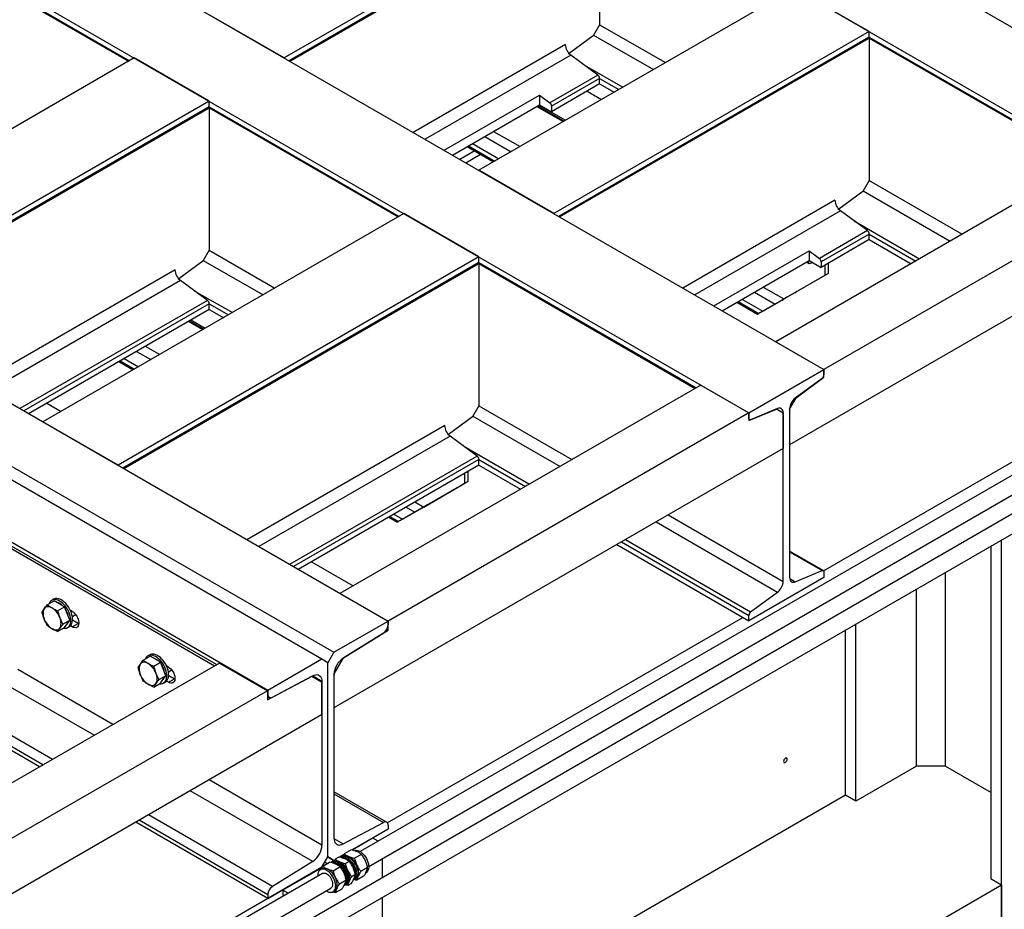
# Model space of a CAD drawing. Header units: millimetres. Extents: x 0 to 25230, y 0 to 17820.
# Tile 225 of 244: x 20501 to 21660, y 10477 to 11524. Entities that reach past the tile are written whole.
import ezdxf

# ---------------------------------------------------------------- set-up
doc = ezdxf.new("R2010")
doc.units = ezdxf.units.MM
doc.linetypes.add('SLD-Sólida', pattern=[0])
doc.layers.add('REFERÊNCIAS', color=9, linetype='SLD-Sólida')

msp = doc.modelspace()

# ---------------------------------------------------------------- linework, layer by layer
at = {"color": 7, "linetype": 'SLD-Sólida', "lineweight": 25, "ltscale": 30}
for p, q in [((21679.2, 10993.3), (20901.7, 10544.5)), ((21718.8, 10970.5), (20680.7, 10371.2)), ((20911.7, 10527.1), (21689.2, 10976)), ((20690.7, 10353.9), (21728.8, 10953.1)), ((20881.8, 10538.8), (20881.2, 10538.4)), ((20890.9, 10546.5), (20882.9, 10541.9)), ((20903, 10541.2), (20895, 10536.6)), ((20857.6, 10527.3), (20865.6, 10531.9)), ((20871, 10532.5), (20870.2, 10532.1)), ((20876.4, 10538.1), (20872.1, 10535.6)), ((20876.8, 10529.6), (20876.2, 10529.9)), ((20881.6, 10537.8), (20880.7, 10537.3)), ((20888.5, 10532.9), (20884.2, 10530.4)), ((20857.2, 10518.8), (19623.7, 9806.7)), ((20856.5, 10524.2), (20854.7, 10523.1)), ((20869.7, 10522), (20877.7, 10526.6)), ((20895.9, 10517.3), (20891.6, 10514.8)), ((20896, 10520), (20896, 10519.2)), ((20910.4, 10525.7), (20902.4, 10521.1)), ((20908, 10519.3), (20908.6, 10519.6)), ((20877.1, 10506.5), (20885.1, 10511.1)), ((20885.2, 10506.1), (20886, 10506.6)), ((20886.3, 10512.4), (20886.3, 10513)), ((20891.2, 10507), (20886.9, 10504.6)), ((20894.9, 10512.5), (20895.8, 10513.1)), ((20896.2, 10512.4), (20896.8, 10512.8)), ((20905.7, 10515.4), (20897.7, 10510.8)), ((19643.5, 9795.1), (20867.2, 10501.5)), ((20869.7, 10497.1), (20871.5, 10498.2)), ((20872.4, 10496.2), (20880.4, 10500.8))]:
    msp.add_line(p, q, dxfattribs=at)
at = {"color": 7, "linetype": 'SLD-Sólida', "lineweight": 25, "ltscale": 30, "flags": 128}
for points in [[(20879.9, 10537.4), (20880.7, 10538.1), (20881.9, 10538.7), (20883.2, 10539.1), (20884.6, 10539.1), (20886.2, 10538.8), (20887.8, 10538.2), (20889.4, 10537.2), (20891, 10536), (20892.6, 10534.6), (20894, 10532.9), (20895.4, 10531.1), (20896.5, 10529.1), (20897.5, 10527.1), (20898.3, 10525), (20898.9, 10522.9), (20899.2, 10520.9)], [(20894.1, 10545.8), (20894.2, 10545.9), (20895.6, 10546.2), (20897, 10546.2), (20898.6, 10545.9), (20900.2, 10545.3), (20901.8, 10544.4), (20903.4, 10543.2), (20904.9, 10541.7), (20906.4, 10540.1), (20907.7, 10538.2), (20908.9, 10536.3), (20909.9, 10534.2), (20910.7, 10532.1), (20911.3, 10530), (20911.6, 10528)], [(20888.3, 10514.5), (20887.9, 10516.6), (20887.4, 10518.7), (20886.6, 10520.7), (20885.6, 10522.8), (20884.4, 10524.8), (20883.1, 10526.6), (20881.6, 10528.3), (20880.1, 10529.7), (20878.4, 10530.9), (20876.8, 10531.8), (20875.2, 10532.4), (20873.7, 10532.8), (20872.2, 10532.7), (20870.9, 10532.4), (20869.7, 10531.8), (20869, 10531.1)], [(20884.1, 10506.3), (20884.2, 10506.5), (20885.1, 10507.5), (20885.7, 10508.8), (20886.2, 10510.3), (20886.3, 10512), (20886.3, 10513.9), (20886, 10515.9), (20885.4, 10517.9), (20884.6, 10520), (20883.6, 10522), (20882.4, 10523.9), (20881.1, 10525.6), (20879.7, 10527.2), (20878.1, 10528.6), (20876.6, 10529.7), (20875, 10530.5), (20873.4, 10531.1), (20872, 10531.3), (20870.6, 10531.2), (20869.8, 10531)], [(20885.2, 10511.2), (20885.1, 10511.7), (20884.9, 10513.7), (20884.5, 10515.8), (20883.8, 10517.9), (20882.9, 10519.9), (20881.8, 10522), (20880.6, 10523.9), (20879.2, 10525.6), (20877.7, 10527.2), (20876.1, 10528.5), (20874.4, 10529.6), (20872.8, 10530.3), (20871.3, 10530.8), (20869.8, 10531)], [(20872.1, 10531.3), (20872.6, 10531.4), (20874, 10531.4), (20875.4, 10531.2), (20876.9, 10530.6), (20878.5, 10529.7), (20880, 10528.5), (20881.5, 10527.1), (20882.8, 10525.5), (20884.1, 10523.7), (20885.1, 10521.9), (20886, 10519.9), (20886.7, 10517.9), (20887.1, 10515.9), (20887.3, 10514.1), (20887.2, 10512.3), (20886.9, 10510.8), (20886.4, 10509.4), (20885.6, 10508.3), (20885.4, 10508.1)], [(20880.1, 10537.2), (20881.5, 10537.2), (20883, 10536.9), (20884.6, 10536.3), (20886.2, 10535.4), (20887.8, 10534.2), (20889.4, 10532.8), (20890.8, 10531.1), (20892.2, 10529.3), (20893.4, 10527.3), (20894.4, 10525.2), (20895.1, 10523.1), (20895.7, 10521.1), (20896, 10519)], [(20880.9, 10537.3), (20881.3, 10537.4), (20882.7, 10537.5), (20884.2, 10537.3), (20885.7, 10536.7), (20887.3, 10535.9), (20888.9, 10534.8), (20890.4, 10533.4), (20891.9, 10531.9), (20893.2, 10530.1), (20894.4, 10528.2), (20895.4, 10526.2), (20896.1, 10524.1), (20896.7, 10522.1), (20897, 10520.1)], [(20881.6, 10537.8), (20881.8, 10537.9), (20883, 10538.4), (20884.4, 10538.5), (20885.9, 10538.3), (20887.4, 10537.7), (20889, 10536.9), (20890.6, 10535.8), (20892.1, 10534.4), (20893.6, 10532.8), (20894.9, 10531.1), (20896.1, 10529.1), (20897.1, 10527.1), (20897.8, 10525.1), (20898.4, 10523.1), (20898.7, 10521.1)], [(20899.1, 10515.4), (20899.5, 10516.6), (20899.8, 10518), (20899.9, 10519.6), (20899.8, 10521.2), (20899.6, 10523), (20899.1, 10524.7), (20898.5, 10526.5), (20897.8, 10528.3)], [(20911.6, 10528), (20911.7, 10526.1), (20911.5, 10524.3), (20911.1, 10522.8), (20910.4, 10521.4), (20909.6, 10520.3), (20908.6, 10519.6)], [(20861.6, 10498.2), (20863.1, 10497.4), (20864.7, 10496.8), (20866.2, 10496.5), (20867.7, 10496.5), (20869, 10496.8), (20870.2, 10497.4), (20871.1, 10498.4), (20871.9, 10499.6), (20872.4, 10501.1), (20872.7, 10502.7), (20872.8, 10504.6), (20872.6, 10506.6), (20872.1, 10508.6), (20871.4, 10510.7), (20870.6, 10512.8), (20869.5, 10514.8), (20868.2, 10516.7), (20866.8, 10518.5), (20865.3, 10520), (20863.7, 10521.4), (20862.1, 10522.4), (20860.5, 10523.2), (20858.9, 10523.7), (20857.4, 10523.8), (20856, 10523.6), (20854.7, 10523.1), (20853.7, 10522.4), (20852.8, 10521.3), (20852.2, 10519.9), (20851.7, 10518.4), (20851.6, 10516.6), (20851.6, 10515.5)], [(20857.2, 10518.8), (20857.4, 10518.9), (20858.5, 10519.2), (20859.7, 10519.2), (20861, 10518.9), (20862.3, 10518.2), (20863.6, 10517.3), (20864.9, 10516.1), (20866.1, 10514.6), (20867.2, 10513.1), (20868, 10511.4), (20868.7, 10509.6), (20869.1, 10507.9), (20869.2, 10506.3), (20869.2, 10504.8), (20868.8, 10503.5), (20868.2, 10502.4), (20867.4, 10501.6), (20867.2, 10501.5)], [(20887, 10522.1), (20887.7, 10520.3), (20888.3, 10518.5), (20888.8, 10516.7), (20889, 10515), (20889.1, 10513.3), (20889, 10511.8), (20888.7, 10510.4), (20888.3, 10509.1)], [(20896, 10519), (20896.1, 10517.1), (20895.9, 10515.4), (20895.5, 10513.8), (20894.9, 10512.4), (20894, 10511.4), (20893.9, 10511.3)], [(20899.2, 10520.9), (20899.3, 10519), (20899.1, 10517.2), (20898.7, 10515.6), (20898.1, 10514.3), (20897.2, 10513.2), (20896.1, 10512.4), (20894.9, 10511.9), (20894.4, 10511.8)], [(20898.7, 10521.1), (20898.8, 10519.2), (20898.6, 10517.5), (20898.2, 10516), (20897.5, 10514.7), (20896.7, 10513.7), (20895.8, 10513.1)], [(20873.8, 10500.8), (20874.3, 10502), (20874.5, 10503.4), (20874.6, 10505), (20874.6, 10506.6), (20874.3, 10508.4), (20873.9, 10510.1), (20873.3, 10511.9), (20872.5, 10513.7)], [(20883.5, 10505.5), (20883.9, 10505.6), (20885.2, 10506.1), (20886.2, 10506.9), (20887.1, 10507.9), (20887.8, 10509.3), (20888.2, 10510.9), (20888.3, 10512.6), (20888.3, 10514.5)]]:
    msp.add_lwpolyline(points, dxfattribs=at)
at = {"color": 7, "linetype": 'SLD-Sólida', "lineweight": 25, "ltscale": 900}
for centre, radius, start, end in [((20884.8, 10532.8), 6.72, 61.9128, 116.6826), ((20878.3, 10519.8), 21.3, 23.6207, 62.833), ((20874, 10526.5), 6.72, 61.9128, 116.6826), ((20865.8, 10512.2), 20.6, 2.3307, 57.6639), ((20867.5, 10513.5), 21.3, 23.6207, 62.833), ((20874.9, 10517.4), 21.2, 7.0213, 55.5165), ((20859.6, 10518.2), 6.72, 61.9128, 116.6826), ((20853, 10505.2), 21.3, 23.6207, 62.833), ((20888.5, 10518.4), 8.69, 319.2556, 11.0395), ((20876.9, 10510.5), 8.28, 318.4285, 0.823), ((20883.1, 10511.4), 5.65, 300.9438, 336.5128), ((20893.9, 10517.6), 5.65, 300.9438, 336.5128), ((20868.6, 10503), 5.65, 300.9438, 336.5128)]:
    msp.add_arc(centre, radius, start, end, dxfattribs=at)
at = {"color": 7, "linetype": 'SLD-Sólida', "lineweight": 25, "ltscale": 30}
for points, knots in [([(20880.3, 10537.6), (20880.6, 10538.1), (20881.3, 10539.5), (20882.2, 10540.9), (20882.9, 10541.9)], [0, 0, 0, 0, 0.372386, 1, 1, 1, 1]), ([(20882.9, 10541.9), (20883.3, 10541.5), (20884.1, 10540.8), (20885.8, 10539.7), (20887.2, 10539.1), (20888, 10538.7)], [0, 0, 0, 0, 0.303074, 0.582113, 1, 1, 1, 1]), ([(20888, 10538.7), (20889.2, 10538.3), (20891.3, 10537.4), (20893.8, 10536.9), (20895, 10536.6)], [0, 0, 0, 0, 0.535251, 1, 1, 1, 1]), ([(20897.9, 10544.4), (20896.7, 10544.9), (20894.6, 10545.7), (20892, 10546.2), (20890.9, 10546.5)], [0, 0, 0, 0, 0.5352511, 1, 1, 1, 1]), ([(20903, 10541.2), (20902.6, 10541.6), (20901.7, 10542.3), (20900.1, 10543.4), (20898.7, 10544), (20897.9, 10544.4)], [0, 0, 0, 0, 0.303074, 0.582113, 1, 1, 1, 1]), ([(20907.7, 10534), (20906.9, 10535.4), (20905.6, 10538), (20903.8, 10540.2), (20903, 10541.2)], [0, 0, 0, 0, 0.5352511, 1, 1, 1, 1]), ([(20855.3, 10523.4), (20855.4, 10523.8), (20856.1, 10525), (20857, 10526.3), (20857.6, 10527.3)], [0, 0, 0, 0, 0.300522, 1, 1, 1, 1]), ([(20857.6, 10527.3), (20858, 10526.9), (20858.9, 10526.2), (20860.5, 10525.1), (20861.9, 10524.5), (20862.7, 10524.1)], [0, 0, 0, 0, 0.303074, 0.582113, 1, 1, 1, 1]), ([(20872.6, 10529.8), (20871.5, 10530.3), (20869.3, 10531.1), (20866.8, 10531.6), (20865.6, 10531.9)], [0, 0, 0, 0, 0.535251, 1, 1, 1, 1]), ([(20869.5, 10531.4), (20869.8, 10531.9), (20870.5, 10533.2), (20871.4, 10534.7), (20872.1, 10535.6)], [0, 0, 0, 0, 0.373013, 1, 1, 1, 1]), ([(20872.1, 10535.6), (20872.5, 10535.3), (20873.3, 10534.6), (20875, 10533.5), (20876.4, 10532.9), (20877.2, 10532.5)], [0, 0, 0, 0, 0.3030737, 0.5821129, 1, 1, 1, 1]), ([(20877.7, 10526.6), (20877.3, 10527), (20876.5, 10527.7), (20874.8, 10528.8), (20873.4, 10529.4), (20872.6, 10529.8)], [0, 0, 0, 0, 0.303074, 0.582113, 1, 1, 1, 1]), ([(20883.4, 10536.1), (20882.3, 10536.5), (20880.1, 10537.3), (20877.6, 10537.9), (20876.4, 10538.1)], [0, 0, 0, 0, 0.535251, 1, 1, 1, 1]), ([(20877.2, 10532.5), (20878.4, 10532), (20880.5, 10531.2), (20883, 10530.6), (20884.2, 10530.4)], [0, 0, 0, 0, 0.535251, 1, 1, 1, 1]), ([(20888.5, 10532.9), (20888.1, 10533.2), (20887.3, 10533.9), (20885.6, 10535), (20884.2, 10535.7), (20883.4, 10536.1)], [0, 0, 0, 0, 0.303074, 0.582113, 1, 1, 1, 1]), ([(20884.2, 10530.4), (20884.4, 10529.5), (20884.8, 10527.9), (20885.7, 10525), (20886.5, 10523.2), (20887, 10522.1)], [0, 0, 0, 0, 0.303074, 0.582113, 1, 1, 1, 1]), ([(20893.2, 10525.7), (20892.5, 10527), (20891.1, 10529.6), (20889.4, 10531.8), (20888.5, 10532.9)], [0, 0, 0, 0, 0.535251, 1, 1, 1, 1]), ([(20895, 10536.6), (20895.2, 10535.8), (20895.6, 10534.1), (20896.5, 10531.3), (20897.3, 10529.4), (20897.8, 10528.3)], [0, 0, 0, 0, 0.303074, 0.582113, 1, 1, 1, 1]), ([(20897.8, 10528.3), (20898.5, 10526.9), (20899.9, 10524.3), (20901.6, 10522.1), (20902.4, 10521.1)], [0, 0, 0, 0, 0.535251, 1, 1, 1, 1]), ([(20910.4, 10525.7), (20910.2, 10526.6), (20909.8, 10528.2), (20909, 10531), (20908.2, 10532.9), (20907.7, 10534)], [0, 0, 0, 0, 0.303074, 0.582113, 1, 1, 1, 1]), ([(20862.7, 10524.1), (20863.9, 10523.7), (20866, 10522.8), (20868.6, 10522.3), (20869.7, 10522)], [0, 0, 0, 0, 0.535251, 1, 1, 1, 1]), ([(20869.7, 10522), (20869.9, 10521.2), (20870.3, 10519.5), (20871.2, 10516.7), (20872, 10514.8), (20872.5, 10513.7)], [0, 0, 0, 0, 0.3030737, 0.5821129, 1, 1, 1, 1]), ([(20882.4, 10519.4), (20881.7, 10520.8), (20880.3, 10523.4), (20878.6, 10525.6), (20877.7, 10526.6)], [0, 0, 0, 0, 0.535251, 1, 1, 1, 1]), ([(20885.1, 10511.1), (20884.9, 10512), (20884.5, 10513.6), (20883.7, 10516.4), (20882.9, 10518.3), (20882.4, 10519.4)], [0, 0, 0, 0, 0.303074, 0.582113, 1, 1, 1, 1]), ([(20887, 10522.1), (20887.7, 10520.7), (20889.1, 10518.1), (20890.8, 10515.9), (20891.6, 10514.8)], [0, 0, 0, 0, 0.535251, 1, 1, 1, 1]), ([(20895.9, 10517.3), (20895.7, 10518.2), (20895.3, 10519.9), (20894.5, 10522.7), (20893.7, 10524.5), (20893.2, 10525.7)], [0, 0, 0, 0, 0.303074, 0.582113, 1, 1, 1, 1]), ([(20894.5, 10512.7), (20894.9, 10513.6), (20895.6, 10515.3), (20895.8, 10516.7), (20895.9, 10517.3)], [0, 0, 0, 0, 0.535251, 1, 1, 1, 1]), ([(20902.4, 10521.1), (20902, 10520.5), (20901.3, 10519.3), (20900.1, 10517.4), (20899.5, 10516.1), (20899.1, 10515.4)], [0, 0, 0, 0, 0.303074, 0.582113, 1, 1, 1, 1]), ([(20905.7, 10515.4), (20906.1, 10516), (20906.8, 10517.2), (20908, 10519.1), (20908.6, 10520.3), (20909, 10521.1)], [0, 0, 0, 0, 0.303074, 0.582113, 1, 1, 1, 1]), ([(20909, 10521.1), (20909.4, 10522), (20910.1, 10523.7), (20910.3, 10525.1), (20910.4, 10525.7)], [0, 0, 0, 0, 0.535251, 1, 1, 1, 1]), ([(20872.5, 10513.7), (20873.2, 10512.3), (20874.6, 10509.8), (20876.3, 10507.5), (20877.1, 10506.5)], [0, 0, 0, 0, 0.535251, 1, 1, 1, 1]), ([(20877.1, 10506.5), (20876.7, 10505.9), (20876, 10504.7), (20874.8, 10502.8), (20874.2, 10501.5), (20873.8, 10500.8)], [0, 0, 0, 0, 0.303074, 0.582113, 1, 1, 1, 1]), ([(20880.4, 10500.8), (20880.8, 10501.4), (20881.5, 10502.6), (20882.7, 10504.5), (20883.3, 10505.8), (20883.7, 10506.5)], [0, 0, 0, 0, 0.3030737, 0.5821129, 1, 1, 1, 1]), ([(20886.9, 10504.6), (20886.1, 10504.7), (20884.9, 10505), (20883.8, 10505.3), (20883.4, 10505.4)], [0, 0, 0, 0, 0.640191, 1, 1, 1, 1]), ([(20883.7, 10506.5), (20884.1, 10507.4), (20884.8, 10509.1), (20885, 10510.5), (20885.1, 10511.1)], [0, 0, 0, 0, 0.535251, 1, 1, 1, 1]), ([(20888.3, 10509.1), (20887.9, 10508.2), (20887.2, 10506.6), (20887, 10505.2), (20886.9, 10504.6)], [0, 0, 0, 0, 0.535251, 1, 1, 1, 1]), ([(20891.6, 10514.8), (20891.2, 10514.2), (20890.4, 10513.1), (20889.3, 10511.1), (20888.7, 10509.9), (20888.3, 10509.1)], [0, 0, 0, 0, 0.303074, 0.582113, 1, 1, 1, 1]), ([(20891.2, 10507), (20891.6, 10507.7), (20892.3, 10508.8), (20893.5, 10510.7), (20894.1, 10512), (20894.5, 10512.7)], [0, 0, 0, 0, 0.303074, 0.582113, 1, 1, 1, 1]), ([(20897.7, 10510.8), (20896.9, 10510.9), (20895.7, 10511.2), (20894.5, 10511.5), (20894.1, 10511.7)], [0, 0, 0, 0, 0.625769, 1, 1, 1, 1]), ([(20899.1, 10515.4), (20898.7, 10514.5), (20898, 10512.8), (20897.8, 10511.4), (20897.7, 10510.8)], [0, 0, 0, 0, 0.535251, 1, 1, 1, 1]), ([(20872.4, 10496.2), (20871.6, 10496.4), (20870.5, 10496.6), (20869.5, 10496.9), (20869.2, 10497)], [0, 0, 0, 0, 0.706831, 1, 1, 1, 1]), ([(20873.8, 10500.8), (20873.4, 10499.9), (20872.7, 10498.2), (20872.5, 10496.8), (20872.4, 10496.2)], [0, 0, 0, 0, 0.535251, 1, 1, 1, 1])]:
    msp.add_open_spline(points, degree=3, knots=knots, dxfattribs=at)
at = {"layer": 'REFERÊNCIAS', "linetype": 'SLD-Sólida', "lineweight": 25, "ltscale": 30}
for p, q in [((17353.5, 14006.3), (21907.3, 11377.5)), ((17265.1, 13955.3), (21818.9, 11326.4)), ((16893.9, 13741), (21447.7, 11112.1)), ((16805.5, 13689.9), (21359.3, 11061.1)), ((16380.6, 13444.7), (20934.4, 10815.8)), ((16317, 13407.9), (20870.7, 10779.1)), ((20856.6, 10770.9), (16302.8, 13399.8)), ((20793, 10734.2), (16239.2, 13363)), ((21183.6, 11693.2), (20812.3, 11478.9)), ((21183.6, 11686.8), (20817.9, 11475.7)), ((20819, 11475.1), (21182.8, 11685.1)), ((21183.6, 11685.6), (21183.6, 11518.1)), ((20313.6, 11657.1), (20628.9, 11475.1)), ((20313.8, 11658.2), (20630, 11475.7)), ((21412.7, 11561), (21041.4, 11346.7)), ((21501.1, 11509.9), (21412.7, 11561)), ((20812.3, 11478.9), (20723.9, 11529.9)), ((21183.6, 11518.1), (21176, 11505)), ((21183.6, 11518.1), (21261, 11473.4)), ((21501.1, 11509.9), (21129.8, 11295.6)), ((21501.1, 11503.5), (21135.4, 11292.4)), ((21136.5, 11291.8), (21500.3, 11501.8)), ((21176, 11505), (21147.6, 11484.2)), ((21176.5, 11505.8), (21246.8, 11465.2)), ((21500.8, 11502.4), (21755.7, 11355.3)), ((21501.1, 11503.5), (21501.1, 11509.9)), ((21501.1, 11503.5), (21756.7, 11355.9)), ((21501.1, 11502.3), (21501.1, 11334.8)), ((21143.2, 11494.7), (20964, 11391.3)), ((20635.6, 11478.9), (20210.7, 11233.6)), ((20723.9, 11427.9), (20635.6, 11478.9)), ((21149.8, 11482.2), (20978.2, 11383.2)), ((21181.4, 11458.8), (21149.8, 11482.2)), ((21165.9, 11470.3), (21210.7, 11444.4)), ((21181.4, 11458.8), (21124.8, 11426.2)), ((21183.6, 11454.7), (21127, 11422.1)), ((21183.6, 11448.3), (21183.6, 11454.7)), ((21183.6, 11454.7), (21206.1, 11441.7)), ((21183.6, 11448.3), (21127, 11415.6)), ((21183.6, 11448.3), (21200.5, 11438.5)), ((21000.6, 11370.2), (21112.9, 11435)), ((21112.9, 11435), (21124.8, 11426.2)), ((21112.9, 11435), (21112.9, 11423.8)), ((21168.9, 11439.8), (21185.9, 11430)), ((20723.9, 11427.9), (20299, 11182.6)), ((20723.9, 11421.4), (20304.6, 11179.4)), ((20723.7, 11420.4), (20946.4, 11291.8)), ((20723.9, 11421.4), (20723.9, 11427.9)), ((20723.9, 11421.4), (20947.5, 11292.4)), ((20723.9, 11420.2), (20723.9, 11252.7)), ((21010.4, 11364.6), (21112.9, 11423.8)), ((21109.7, 11421.9), (21140.8, 11404)), ((21110.8, 11422.6), (21141.8, 11404.6)), ((21112.4, 11423.5), (21143.5, 11405.5)), ((21112.9, 11423.8), (21127, 11415.6)), ((21127, 11422.1), (21127, 11415.6)), ((20305.7, 11178.8), (20723.2, 11419.8)), ((21048.4, 11386.6), (21079.5, 11368.6)), ((21058.7, 11392.5), (21089.8, 11374.6)), ((21027.5, 11374.5), (21058.6, 11356.6)), ((21029.1, 11375.4), (21060.2, 11357.5)), ((21033.7, 11378.1), (21064.8, 11360.1)), ((21018.9, 11359.7), (21036, 11369.6)), ((21025.9, 11355.6), (21043.1, 11365.5)), ((21762.3, 11359.1), (21391.1, 11144.8)), ((21129.8, 11295.6), (21041.4, 11346.7)), ((21501.1, 11334.8), (21493.5, 11321.7)), ((21501.1, 11334.8), (21610.6, 11271.5)), ((21818.9, 11326.4), (21447.7, 11112.1)), ((21493.5, 11321.7), (21465.1, 11300.9)), ((21494, 11322.5), (21596.5, 11263.4)), ((21460.7, 11311.5), (21281.5, 11208)), ((20953, 11295.6), (20528.1, 11050.3)), ((21041.4, 11244.6), (20953, 11295.6)), ((21467.3, 11298.9), (21295.7, 11199.9)), ((21498.9, 11275.6), (21467.3, 11298.9)), ((21859.3, 11284.4), (21407.3, 11023.5)), ((21483.4, 11287), (21560.4, 11242.5)), ((21498.9, 11275.6), (21442.3, 11242.9)), ((21501.1, 11271.4), (21444.5, 11238.8)), ((21501.1, 11265), (21501.1, 11271.4)), ((21501.1, 11271.4), (21555.8, 11239.8)), ((21501.1, 11265), (21444.5, 11232.3)), ((21501.1, 11265), (21550.2, 11236.6)), ((20723.9, 11252.7), (20716.4, 11239.6)), ((20723.9, 11252.7), (20801.3, 11208)), ((21318.1, 11186.9), (21430.3, 11251.7)), ((21430.3, 11251.7), (21442.3, 11242.9)), ((21430.3, 11251.7), (21430.3, 11240.5)), ((21041.4, 11244.6), (20616.5, 10999.3)), ((21041.4, 11238.1), (20622.1, 10996.1)), ((20623.2, 10995.5), (21040.7, 11236.5)), ((20716.4, 11239.6), (20688, 11218.8)), ((20716.9, 11240.5), (20787.2, 11199.9)), ((21041.2, 11237.1), (21296.1, 11089.9)), ((21041.4, 11238.1), (21041.4, 11244.6)), ((21041.4, 11238.1), (21297.1, 11090.5)), ((21041.4, 11236.9), (21041.4, 11069.4)), ((21327.8, 11181.3), (21430.3, 11240.5)), ((21427.2, 11238.7), (21430.3, 11236.9)), ((21428.2, 11239.3), (21429.5, 11238.5)), ((21429.5, 11238.5), (21429.5, 11240)), ((21430.3, 11240.5), (21444.5, 11232.3)), ((21434.6, 11238), (21431.6, 11236.9)), ((21444.5, 11238.8), (21444.5, 11232.3)), ((21449, 11223.1), (21449, 11234.9)), ((21452.5, 11236.9), (21452.5, 11225.1)), ((20683.6, 11229.4), (20450.8, 11095)), ((21400.6, 11195.2), (21449, 11223.1)), ((21452.5, 11225.1), (21404.2, 11197.2)), ((21449, 11223.1), (21452.5, 11225.1)), ((20690.1, 11216.9), (20464.9, 11086.9)), ((20721.8, 11193.5), (20690.1, 11216.9)), ((20706.3, 11204.9), (20751.1, 11179.1)), ((21365.9, 11203.3), (21390.3, 11189.2)), ((21411.8, 11201.6), (21369.4, 11177.1)), ((21376.2, 11209.2), (21400.6, 11195.2)), ((21403.3, 11196.7), (21413.8, 11202.8)), ((21413.5, 11202.5), (21411.8, 11201.6)), ((21413.8, 11202.8), (21413.8, 11202.8)), ((21414.5, 11203.2), (21414.5, 11203.2)), ((20721.8, 11193.5), (20501, 11066)), ((20723.9, 11189.4), (20505.6, 11063.3)), ((20723.9, 11182.9), (20723.9, 11189.4)), ((20723.9, 11189.4), (20746.5, 11176.4)), ((21345, 11191.2), (21369.4, 11177.1)), ((21346.6, 11192.1), (21371, 11178.1)), ((21351.2, 11194.8), (21375.6, 11180.7)), ((21375.6, 11180.7), (21390.3, 11189.2)), ((21403.3, 11196.7), (21403.3, 11196.7)), ((20723.9, 11182.9), (20511.2, 11060.1)), ((20723.9, 11182.9), (20740.9, 11173.1)), ((21369.4, 11177.1), (21371, 11178.1)), ((20699.6, 11168.9), (20716.5, 11159.1)), ((20700.6, 11169.5), (20717.6, 11159.7)), ((20702.3, 11170.4), (20719.2, 11160.6)), ((21391.1, 11144.8), (21447.7, 11112.1)), ((20638.3, 11133.5), (20655.2, 11123.7)), ((20648.6, 11139.4), (20665.6, 11129.7)), ((20617.4, 11121.4), (20634.3, 11111.6)), ((20619, 11122.3), (20635.9, 11112.6)), ((20623.6, 11125), (20640.5, 11115.2)), ((21359.3, 11061.1), (21447.7, 11112.1)), ((21447.7, 11103.1), (21447.7, 11112.1)), ((21447.7, 11112.1), (21447.7, 11105.7)), ((21445.5, 11101.6), (21413.9, 11078.2)), ((21414.9, 11078.9), (21447.7, 11103.1)), ((21447.1, 11103.4), (21447.7, 11103.1)), ((21302.7, 11093.8), (20877.8, 10848.5)), ((21302.7, 11093.8), (21359.3, 11061.1)), ((21447.2, 10875.1), (21811.8, 11085.6)), ((20532.5, 11072.4), (20549.5, 11062.7)), ((21407.3, 11065.6), (21414.9, 11078.9)), ((21414.9, 11078.9), (21414.9, 11078.9)), ((21359.3, 11061.1), (20934.4, 10815.8)), ((21041.4, 11069.4), (21033.9, 11056.3)), ((21041.4, 11069.4), (21151, 11006.2)), ((21359.3, 11052), (21392, 11065.6)), ((21359.3, 11061.1), (21359.3, 11052)), ((21359.3, 11054.7), (21359.3, 11061.1)), ((21393.1, 11066.2), (21361.4, 11053)), ((21391.9, 11065.7), (21392, 11065.6)), ((21391.9, 11065.7), (21399.7, 11061.2)), ((21392, 11065.6), (21399.7, 11061.2)), ((21399.7, 11061.2), (21399.7, 11019.1)), ((21399.7, 10862.6), (21399.7, 11061.2)), ((21407.3, 11065.6), (21407.3, 11023.5)), ((21407.3, 11065.6), (21407.3, 10867.1)), ((20616.5, 10999.3), (20528.1, 11050.3)), ((21033.9, 11056.3), (21005.5, 11035.5)), ((21034.4, 11057.2), (21136.9, 10998)), ((21359.3, 11053.5), (21360, 11053)), ((21001.1, 11046.1), (20768.2, 10911.7)), ((21007.6, 11033.6), (20782.4, 10903.6)), ((21039.3, 11010.2), (21007.6, 11033.6)), ((21399.7, 11019.1), (20870.7, 10713.8)), ((21023.8, 11021.7), (21100.8, 10977.2)), ((21039.3, 11010.2), (20818.4, 10882.7)), ((21041.4, 11006.1), (20823.1, 10880.1)), ((21041.4, 10999.6), (21041.4, 11006.1)), ((21041.4, 11006.1), (21096.1, 10974.5)), ((21041.4, 10999.6), (20828.7, 10876.8)), ((21028.2, 10992), (21028.2, 10980.2)), ((21041.4, 10999.6), (21090.5, 10971.3)), ((21028.2, 10980.2), (20979.9, 10952.3)), ((21024.7, 10978.1), (21024.7, 10990)), ((21024.7, 10978.1), (21028.2, 10980.2)), ((20976.4, 10950.2), (21024.7, 10978.1)), ((20987.6, 10956.7), (20945.1, 10932.2)), ((20966.1, 10956.2), (20976.4, 10950.2)), ((20979.1, 10951.8), (20989.6, 10957.8)), ((20989.2, 10957.6), (20987.6, 10956.7)), ((20989.6, 10957.8), (20989.6, 10957.8)), ((20990.2, 10958.2), (20990.2, 10958.2)), ((20955.8, 10950.2), (20966.1, 10944.3)), ((20979.1, 10951.8), (20979.1, 10951.8)), ((20934.9, 10938.1), (20945.1, 10932.2)), ((20936.5, 10939.1), (20946.8, 10933.1)), ((20941.1, 10941.7), (20951.4, 10935.8)), ((20945.1, 10932.2), (20946.8, 10933.1)), ((20951.4, 10935.8), (20966.1, 10944.3)), ((21264.1, 10940.9), (21399.7, 10862.6)), ((21250, 10932.7), (21393.1, 10850.1)), ((20475, 10910.5), (20730.1, 10763.2)), ((20732.5, 10764.6), (20475.1, 10913.1)), ((21213.9, 10911.9), (21361.4, 10826.7)), ((21656.8, 10021.9), (21656.8, 10911.6)), ((21203.7, 10906), (21359.3, 10816.2)), ((21209.3, 10909.2), (21359.3, 10822.6)), ((21446.9, 10875.3), (21407.3, 10898.1)), ((21644.4, 10512.1), (21644.4, 10904.4)), ((21407.3, 10897.3), (21445.5, 10875.3)), ((20844.2, 10885.8), (20893.3, 10857.4)), ((21413.9, 10862.1), (21445.5, 10875.3)), ((21447.7, 10867.2), (21359.3, 10816.2)), ((21407.4, 10865.9), (21413.9, 10862.1)), ((21447.7, 10873.6), (21447.7, 10867.2)), ((21590.7, 10645.2), (21590.7, 10873.4)), ((21556.8, 10645.2), (21556.8, 10853.8)), ((20540.6, 10841.5), (20538.5, 10840.3)), ((20877.8, 10848.5), (20934.4, 10815.8)), ((21361.4, 10826.7), (21393.1, 10850.1)), ((20533.1, 10835.1), (20541.2, 10839.8)), ((20547.3, 10836.3), (20541.2, 10839.8)), ((20545.3, 10828), (20553.5, 10832.7)), ((20553.5, 10832.7), (20547.3, 10836.3)), ((20556.5, 10824.8), (20553.5, 10832.7)), ((20551.5, 10812.3), (20559.6, 10816.9)), ((20559.6, 10816.9), (20556.5, 10824.8)), ((20556.5, 10812.6), (20559.6, 10816.9)), ((20562.6, 10827.1), (20560.4, 10828.4)), ((20562.7, 10821.3), (20566.6, 10823.6)), ((20563, 10817.2), (20569.7, 10813.3)), ((20569.7, 10813.2), (20563, 10817.1)), ((20566.3, 10823.4), (20567.1, 10822.9)), ((20933.4, 10578.5), (21352.2, 10820.2)), ((21359.3, 10816.2), (21359.3, 10822.6)), ((20545.3, 10803.6), (20553.5, 10808.2)), ((20553.5, 10808.2), (20556.5, 10812.6)), ((20557, 10808.3), (20559.1, 10809.5)), ((20562.6, 10809.2), (20560.4, 10810.4)), ((20562.6, 10809.2), (20569.7, 10813.2)), ((20569.7, 10813.3), (20570.4, 10813.7)), ((20569.7, 10813.3), (20570.4, 10812.9)), ((20569.7, 10813.2), (20569.7, 10813.3)), ((20570.4, 10812.9), (20569.7, 10813.2)), ((20870.7, 10779.1), (20934.4, 10815.8)), ((20932.8, 10805.9), (20934.4, 10805)), ((20934.4, 10805), (20934.4, 10815.8)), ((20934.4, 10815.8), (20934.4, 10811.3)), ((21473, 10611.1), (21473, 10805.5)), ((21485.3, 10603.9), (21485.3, 10812.6)), ((20928.9, 10801.6), (20881.6, 10772.3)), ((20882.1, 10772.5), (20934.4, 10805)), ((20646.2, 10769.8), (20654.3, 10774.5)), ((20653.8, 10776.2), (20651.7, 10775)), ((20660.5, 10771), (20654.3, 10774.5)), ((20666.6, 10767.4), (20660.5, 10771)), ((20856.6, 10770.9), (20793, 10734.2)), ((20863.7, 10766.8), (20856.6, 10770.9)), ((20870.7, 10779.1), (20863.7, 10766.8)), ((20870.7, 10752.9), (20882.1, 10772.5)), ((20882, 10772.5), (20882.1, 10772.5)), ((20735.8, 10766.5), (20105, 10402.4)), ((20658.5, 10762.7), (20666.6, 10767.4)), ((20669.7, 10759.5), (20666.6, 10767.4)), ((20672.7, 10751.6), (20669.7, 10759.5)), ((20675.8, 10761.8), (20673.5, 10763.1)), ((20735.8, 10766.5), (20792.4, 10733.9)), ((20863.7, 10538.2), (20863.7, 10766.8)), ((20863.7, 10538.2), (20863.7, 10766.8)), ((20610.5, 10694.2), (20498.4, 10758.9)), ((20664.6, 10747), (20672.7, 10751.6)), ((20669.7, 10747.3), (20672.7, 10751.6)), ((20675.8, 10756), (20679.7, 10758.3)), ((20675.8, 10743.9), (20682.8, 10747.9)), ((20682.8, 10747.9), (20676.1, 10751.8)), ((20676.1, 10751.8), (20682.8, 10747.9)), ((20679.4, 10758.1), (20680.2, 10757.6)), ((20682.8, 10747.9), (20683.5, 10748.3)), ((20683.5, 10747.6), (20682.8, 10747.9)), ((20682.8, 10747.9), (20683.5, 10747.6)), ((20682.8, 10747.9), (20682.8, 10747.9)), ((20792.4, 10723), (20844.7, 10751)), ((20798.4, 10726.3), (20845.7, 10751.5)), ((20844.7, 10751), (20856, 10744.4)), ((20844.7, 10751), (20844.7, 10751)), ((20856.6, 10744.8), (20845.3, 10751.3)), ((20870.7, 10752.9), (20870.7, 10713.8)), ((20870.7, 10752.9), (20870.7, 10560.3)), ((20588.3, 10681.4), (20487.3, 10739.7)), ((20658.5, 10738.2), (20666.6, 10742.9)), ((20666.6, 10742.9), (20669.7, 10747.3)), ((20670.2, 10742.9), (20672.3, 10744.2)), ((20675.8, 10743.9), (20673.5, 10745.1)), ((20856, 10744.4), (20856, 10705.3)), ((20856.6, 10744.8), (20856.6, 10552.1)), ((20792.4, 10733.9), (20161.6, 10369.7)), ((20792.4, 10733.9), (20792.4, 10723)), ((20793, 10729.7), (20792.4, 10730)), ((20792.4, 10727.3), (20794.6, 10726)), ((20793, 10734.2), (20793, 10729.7)), ((20856, 10705.3), (20121.2, 10281.1)), ((20539.2, 10653), (20440.2, 10710.2)), ((20528.1, 10646.6), (20475.1, 10677.2)), ((20524.2, 10644.4), (20475.1, 10672.7)), ((21556.8, 10645.2), (21485.3, 10603.9)), ((21590.7, 10645.2), (21556.8, 10645.2)), ((21590.7, 10645.2), (21644.4, 10614.1)), ((20856.6, 10552.1), (20723.7, 10628.9)), ((20845.7, 10532.8), (20701.5, 10616)), ((20932.7, 10579), (20870.7, 10614.8)), ((20870.7, 10612.4), (20928.9, 10578.8)), ((21473, 10611.1), (20928, 10296.5)), ((21485.3, 10603.9), (21473, 10611.1)), ((20798.4, 10503.4), (20652.4, 10587.7)), ((20793, 10489.2), (20637.4, 10579)), ((20793, 10493.7), (20641.3, 10581.3)), ((20881.6, 10553.5), (20928.9, 10578.8)), ((20934.4, 10575.4), (20934.4, 10570.9)), ((20934.4, 10570.9), (20891.8, 10546.3)), ((20870.7, 10559.8), (20881.6, 10553.5)), ((20916.7, 10560.2), (20892.3, 10546.1)), ((20922.8, 10556.7), (20916.7, 10560.2)), ((20882.1, 10540.7), (20877.3, 10537.9)), ((20881.7, 10540), (20877.8, 10537.8)), ((20845.7, 10532.8), (20798.4, 10503.4)), ((20856.6, 10526), (20863.7, 10538.2)), ((20860.1, 10532.1), (20863, 10530.4)), ((20863.7, 10538.2), (20870.7, 10534.1)), ((20870.7, 10534.1), (20863.7, 10538.2)), ((20863.7, 10538.2), (20863.7, 10538.2)), ((20870.9, 10533.8), (20867, 10531.6)), ((20871.3, 10534.5), (20870.7, 10534.1)), ((20928, 10513.9), (20928, 10536.6)), ((20856.6, 10526), (19617.2, 9810.5)), ((20793, 10489.2), (20856.6, 10526)), ((20856.4, 10525.4), (20810.6, 10499)), ((21656.8, 10504.9), (20928, 10084.2)), ((21656.8, 10504.9), (21644.4, 10512.1)), ((21656.8, 10504.9), (21656.8, 10431.4)), ((20793, 10493.7), (20793, 10489.2)), ((20816.8, 10495.4), (20810.6, 10499)), ((20810.6, 10499), (20810.6, 10491.9)), ((20928, 7450), (20928, 10490.9))]:
    msp.add_line(p, q, dxfattribs=at)
at = {"layer": 'REFERÊNCIAS', "linetype": 'SLD-Sólida', "lineweight": 25, "ltscale": 30, "flags": 128}
for points in [[(21431.6, 11236.9), (21431.2, 11236.8), (21430.8, 11236.7), (21430.4, 11236.8), (21430.1, 11237), (21429.9, 11237.3), (21429.7, 11237.6), (21429.6, 11238), (21429.5, 11238.5)], [(21399.7, 11061.2), (21399.5, 11062.7), (21399.2, 11064), (21398.6, 11065.1), (21397.8, 11065.9), (21396.8, 11066.5), (21395.7, 11066.7), (21394.4, 11066.6), (21393.1, 11066.2)], [(21361.4, 11053), (21361, 11052.9), (21360.6, 11052.9), (21360.2, 11052.9), (21359.9, 11053.1), (21359.6, 11053.4), (21359.4, 11053.7), (21359.3, 11054.2), (21359.3, 11054.7)], [(21445.5, 10875.3), (21445.9, 10875.4), (21446.4, 10875.4), (21446.7, 10875.4), (21447, 10875.2), (21447.3, 10874.9), (21447.5, 10874.6), (21447.6, 10874.1), (21447.7, 10873.6)], [(21407.3, 10867.1), (21407.4, 10865.6), (21407.8, 10864.2), (21408.4, 10863.2), (21409.2, 10862.3), (21410.1, 10861.8), (21411.3, 10861.6), (21412.5, 10861.7), (21413.9, 10862.1)], [(20542.7, 10842.3), (20541.3, 10841.8), (20540.6, 10841.5)], [(20552.2, 10807.5), (20552.5, 10807.5), (20554.1, 10807.4), (20555.7, 10807.7), (20557, 10808.3), (20558.2, 10809.2), (20559.2, 10810.4), (20560, 10811.8), (20560.5, 10813.6), (20560.8, 10815.5), (20560.8, 10817.6), (20560.6, 10819.8), (20560.1, 10822.1), (20559.4, 10824.4), (20558.5, 10826.8), (20557.3, 10829.1), (20556, 10831.3), (20554.5, 10833.4), (20552.8, 10835.3), (20551.1, 10836.9), (20549.3, 10838.4), (20547.5, 10839.5), (20545.7, 10840.4), (20543.9, 10840.9), (20542.2, 10841.2), (20540.6, 10841), (20540.6, 10841)], [(20559.1, 10809.5), (20559.2, 10809.5), (20560.4, 10810.4), (20561.3, 10811.6), (20562.1, 10813.1), (20562.6, 10814.8), (20562.9, 10816.7), (20563, 10818.8), (20562.7, 10821), (20562.2, 10823.3), (20561.5, 10825.7), (20560.6, 10828), (20559.4, 10830.3), (20558.1, 10832.5), (20556.6, 10834.6), (20555, 10836.5), (20553.2, 10838.2), (20551.4, 10839.6), (20549.6, 10840.8), (20547.8, 10841.6), (20546, 10842.2), (20544.3, 10842.4), (20542.7, 10842.3)], [(20529.6, 10830.5), (20529, 10829.4), (20528.5, 10828.2), (20528.3, 10826.8), (20528.2, 10825.2), (20528.3, 10823.6), (20528.5, 10821.8), (20529, 10820.1), (20529.6, 10818.3)], [(20538.8, 10831.3), (20537.4, 10832), (20536, 10832.5), (20534.7, 10832.7), (20533.5, 10832.7), (20532.3, 10832.5), (20531.3, 10832.1), (20530.4, 10831.4), (20529.6, 10830.5)], [(20548, 10807.7), (20548.6, 10808.7), (20549, 10810), (20549.3, 10811.4), (20549.4, 10813), (20549.3, 10814.6), (20549, 10816.3), (20548.6, 10818.1), (20548, 10819.9)], [(20562.6, 10827.1), (20564, 10826.2), (20565.4, 10824.9), (20566.7, 10823.4), (20567.9, 10821.8), (20568.8, 10820), (20569.6, 10818.1), (20570.1, 10816.3), (20570.4, 10814.5), (20570.4, 10812.9), (20570.1, 10811.4), (20569.6, 10810.1), (20568.8, 10809.2), (20567.9, 10808.5), (20566.7, 10808.1), (20565.4, 10808.2), (20564, 10808.5), (20562.6, 10809.2)], [(20538.8, 10806.8), (20540.2, 10806.1), (20541.5, 10805.7), (20542.8, 10805.4), (20544.1, 10805.4), (20545.2, 10805.6), (20546.3, 10806.1), (20547.2, 10806.8), (20548, 10807.7)], [(20655.9, 10777), (20654.4, 10776.5), (20653.8, 10776.2)], [(20665.3, 10742.2), (20665.6, 10742.1), (20667.3, 10742.1), (20668.8, 10742.4), (20670.2, 10743), (20671.4, 10743.9), (20672.4, 10745.1), (20673.1, 10746.5), (20673.7, 10748.2), (20673.9, 10750.2), (20674, 10752.3), (20673.7, 10754.5), (20673.3, 10756.8), (20672.5, 10759.1), (20671.6, 10761.5), (20670.4, 10763.8), (20669.1, 10766), (20667.6, 10768.1), (20666, 10770), (20664.3, 10771.6), (20662.5, 10773.1), (20660.6, 10774.2), (20658.8, 10775.1), (20657, 10775.6), (20655.3, 10775.8), (20653.8, 10775.7), (20653.8, 10775.7)], [(20672.3, 10744.2), (20672.3, 10744.2), (20673.5, 10745.1), (20674.5, 10746.3), (20675.3, 10747.8), (20675.8, 10749.5), (20676.1, 10751.4), (20676.1, 10753.5), (20675.9, 10755.7), (20675.4, 10758), (20674.7, 10760.4), (20673.7, 10762.7), (20672.6, 10765), (20671.2, 10767.2), (20669.7, 10769.3), (20668.1, 10771.2), (20666.4, 10772.9), (20664.6, 10774.3), (20662.8, 10775.4), (20660.9, 10776.3), (20659.2, 10776.8), (20657.5, 10777.1), (20655.9, 10777)], [(20642.7, 10765.2), (20642.1, 10764.1), (20641.7, 10762.9), (20641.4, 10761.4), (20641.3, 10759.9), (20641.4, 10758.2), (20641.7, 10756.5), (20642.1, 10754.7), (20642.7, 10752.9)], [(20651.9, 10766), (20650.5, 10766.7), (20649.2, 10767.2), (20647.9, 10767.4), (20646.6, 10767.4), (20645.5, 10767.2), (20644.4, 10766.8), (20643.5, 10766.1), (20642.7, 10765.2)], [(20675.8, 10761.8), (20677.2, 10760.8), (20678.6, 10759.6), (20679.8, 10758.1), (20681, 10756.5), (20682, 10754.7), (20682.7, 10752.8), (20683.2, 10751), (20683.5, 10749.2), (20683.5, 10747.5), (20683.2, 10746.1), (20682.7, 10744.8), (20682, 10743.8), (20681, 10743.2), (20679.8, 10742.8), (20678.6, 10742.8), (20677.2, 10743.2), (20675.8, 10743.9)], [(20661.1, 10742.3), (20661.7, 10743.4), (20662.2, 10744.7), (20662.4, 10746.1), (20662.5, 10747.6), (20662.4, 10749.3), (20662.2, 10751), (20661.7, 10752.8), (20661.1, 10754.6)], [(20845.7, 10751.5), (20847.4, 10752.3), (20849.1, 10752.7), (20850.7, 10752.8), (20852.1, 10752.6), (20853.4, 10752), (20854.5, 10751.1), (20855.4, 10749.9), (20856.1, 10748.4), (20856.5, 10746.7), (20856.6, 10744.8)], [(20651.9, 10741.5), (20653.3, 10740.8), (20654.7, 10740.4), (20656, 10740.1), (20657.2, 10740.1), (20658.4, 10740.3), (20659.4, 10740.8), (20660.3, 10741.5), (20661.1, 10742.3)], [(21404.4, 10653.1), (21404.3, 10653.9), (21403.9, 10654.4), (21403.3, 10654.7), (21402.6, 10654.5), (21401.9, 10654.1), (21401.2, 10653.4), (21400.6, 10652.5), (21400.3, 10651.6), (21400.1, 10650.7), (21400.3, 10649.9), (21400.6, 10649.4), (21401.2, 10649.1), (21401.9, 10649.3), (21402.6, 10649.7), (21403.3, 10650.4), (21403.9, 10651.3), (21404.3, 10652.2), (21404.4, 10653.1)], [(21404.4, 10653.1), (21404.2, 10653.9), (21403.9, 10654.4), (21403.3, 10654.6), (21402.6, 10654.5), (21402.2, 10654.4)], [(21400.1, 10650.7), (21400.3, 10649.9), (21400.6, 10649.4), (21401.2, 10649.2), (21401.9, 10649.3), (21402.6, 10649.7), (21403.3, 10650.4), (21403.9, 10651.3), (21404.2, 10652.2), (21404.4, 10653.1)], [(20870.7, 10560.3), (20870.9, 10558.4), (20871.3, 10556.7), (20871.9, 10555.2), (20872.8, 10554), (20873.9, 10553.1), (20875.2, 10552.5), (20876.7, 10552.2), (20878.2, 10552.3), (20879.9, 10552.8), (20881.6, 10553.5)]]:
    msp.add_lwpolyline(points, dxfattribs=at)
at = {"layer": 'REFERÊNCIAS', "linetype": 'SLD-Sólida', "lineweight": 25, "ltscale": 900}
for centre, radius, start, end in [((21499.3, 11503.3), 1.78, 305.5182, 5.794), ((21160, 11495.6), 16.9, 182.8744, 232.5131), ((21178, 11454.4), 5.56, 2.8744, 52.5131), ((20722.2, 11421.3), 1.78, 305.5182, 5.794), ((21121.4, 11421.8), 5.56, 2.8744, 52.5131), ((21477.5, 11312.3), 16.9, 182.8744, 232.5131), ((21495.5, 11271.1), 5.56, 2.8744, 52.5131), ((21039.7, 11238), 1.78, 305.5182, 5.794), ((21438.9, 11238.5), 5.56, 2.8744, 52.5131), ((20700.4, 11230.3), 16.9, 182.8744, 232.5131), ((20718.4, 11189.1), 5.56, 2.8744, 52.5131), ((21442.1, 11106), 5.56, 307.4869, 357.1256), ((21424.1, 11064.8), 16.9, 127.4869, 177.1256), ((21017.9, 11047), 16.9, 182.8744, 232.5131), ((21035.9, 11005.8), 5.56, 2.8744, 52.5131), ((21382.8, 10863.5), 16.9, 307.4869, 357.1256), ((20542, 10834.3), 6.87, 101.4164, 161.6207), ((20526.4, 10811.9), 23, 20.2271, 57.362), ((20540.9, 10824.1), 14.2, 45.7481, 74.2573), ((20535, 10816.7), 23.5, 9.238, 33.1733), ((20551.2, 10826.2), 23, 200.2271, 237.362), ((21364.8, 10822.3), 5.56, 127.4869, 177.1256), ((20552.1, 10816.3), 5.98, 309.3721, 340.4266), ((20922, 10811.9), 12.4, 303.9489, 357.2983), ((20655.1, 10769), 6.87, 101.4164, 161.6207), ((20654, 10758.8), 14.2, 45.7481, 74.2573), ((20895.3, 10751.8), 24.5, 123.7468, 177.5005), ((20639.5, 10746.6), 23, 20.2271, 57.362), ((20648.2, 10751.4), 23.5, 9.238, 33.1733), ((20664.3, 10760.9), 23, 200.2271, 237.362), ((20665.2, 10751), 5.98, 309.3721, 340.4266), ((20796.4, 10729.1), 3.46, 170.3014, 305.9477), ((20931, 10576), 3.46, 350.3014, 125.9477), ((20832.1, 10553.2), 24.5, 303.7468, 357.5005), ((20805.3, 10493.2), 12.4, 123.9489, 177.2983)]:
    msp.add_arc(centre, radius, start, end, dxfattribs=at)
for centre, major_axis, start_param, end_param in [((21410.9, 11201.1), (3.56, 2.06), 5.497747, 6.903435), ((21395, 11191.9), (8, 4.62), 4.092058, 5.497747), ((21409.8, 11200.5), (8, 4.62), 2.356154, 3.761842), ((21373.5, 11179.5), (3.56, 2.06), 0.950466, 2.356154), ((20986.7, 10956.2), (3.56, 2.06), 5.497747, 6.903435), ((20970.7, 10947), (8, 4.62), 4.092058, 5.497747), ((20985.6, 10955.5), (8, 4.62), 2.356154, 3.761842), ((20949.3, 10934.6), (3.56, 2.06), 0.950466, 2.356154)]:
    msp.add_ellipse(centre, major_axis=major_axis, ratio=0.00007, start_param=start_param, end_param=end_param, dxfattribs=at)
at = {"layer": 'REFERÊNCIAS', "linetype": 'SLD-Sólida', "lineweight": 25, "ltscale": 30}
for points, knots in [([(20527, 10826.4), (20527.3, 10827.1), (20528.1, 10828.4), (20529.1, 10829.8), (20529.6, 10830.5)], [0, 0, 0, 0, 0.498963, 1, 1, 1, 1]), ([(20529.6, 10830.5), (20530.1, 10831.2), (20531.2, 10832.7), (20532.5, 10834.3), (20533.1, 10835.1)], [0, 0, 0, 0, 0.498791, 1, 1, 1, 1]), ([(20533.1, 10835.1), (20534, 10834.5), (20535.8, 10833.1), (20537.8, 10831.9), (20538.8, 10831.3)], [0, 0, 0, 0, 0.498963, 1, 1, 1, 1]), ([(20538.8, 10831.3), (20540.4, 10830.5), (20542.5, 10829.3), (20544.8, 10828.3), (20545.3, 10828)], [0, 0, 0, 0, 0.748327, 1, 1, 1, 1]), ([(20529.6, 10818.3), (20529.1, 10819.6), (20528.1, 10822.3), (20527.4, 10825), (20527, 10826.4)], [0, 0, 0, 0, 0.498791, 1, 1, 1, 1]), ([(20533.1, 10810.6), (20532.5, 10811.9), (20531.2, 10814.3), (20530.1, 10816.9), (20529.6, 10818.3)], [0, 0, 0, 0, 0.498963, 1, 1, 1, 1]), ([(20545.3, 10828), (20545.7, 10826.7), (20546.5, 10823.9), (20547.5, 10821.2), (20548, 10819.9)], [0, 0, 0, 0, 0.498963, 1, 1, 1, 1]), ([(20548, 10819.9), (20548.5, 10818.6), (20549.6, 10816), (20550.8, 10813.5), (20551.5, 10812.3)], [0, 0, 0, 0, 0.498791, 1, 1, 1, 1]), ([(20538.8, 10806.8), (20537.8, 10807.4), (20535.8, 10808.6), (20534, 10810), (20533.1, 10810.6)], [0, 0, 0, 0, 0.498791, 1, 1, 1, 1]), ([(20545.3, 10803.6), (20544.8, 10803.8), (20542.5, 10804.8), (20540.4, 10806), (20538.8, 10806.8)], [0, 0, 0, 0, 0.251673, 1, 1, 1, 1]), ([(20548, 10807.7), (20547.5, 10806.9), (20546.5, 10805.5), (20545.7, 10804.2), (20545.3, 10803.6)], [0, 0, 0, 0, 0.498791, 1, 1, 1, 1]), ([(20551.5, 10812.3), (20550.8, 10811.5), (20549.6, 10809.9), (20548.5, 10808.4), (20548, 10807.7)], [0, 0, 0, 0, 0.498963, 1, 1, 1, 1]), ([(20640.1, 10761.1), (20640.5, 10761.7), (20641.3, 10763), (20642.2, 10764.5), (20642.7, 10765.2)], [0, 0, 0, 0, 0.498963, 1, 1, 1, 1]), ([(20642.7, 10752.9), (20642.2, 10754.3), (20641.3, 10756.9), (20640.5, 10759.7), (20640.1, 10761.1)], [0, 0, 0, 0, 0.498791, 1, 1, 1, 1]), ([(20642.7, 10765.2), (20643.3, 10765.9), (20644.3, 10767.4), (20645.6, 10769), (20646.2, 10769.8)], [0, 0, 0, 0, 0.498791, 1, 1, 1, 1]), ([(20646.2, 10769.8), (20647.1, 10769.1), (20648.9, 10767.8), (20650.9, 10766.6), (20651.9, 10766)], [0, 0, 0, 0, 0.498963, 1, 1, 1, 1]), ([(20651.9, 10766), (20653.5, 10765.2), (20655.6, 10764), (20657.9, 10763), (20658.5, 10762.7)], [0, 0, 0, 0, 0.748327, 1, 1, 1, 1]), ([(20658.5, 10762.7), (20658.9, 10761.4), (20659.6, 10758.6), (20660.6, 10755.9), (20661.1, 10754.6)], [0, 0, 0, 0, 0.498963, 1, 1, 1, 1]), ([(20646.2, 10745.3), (20645.6, 10746.5), (20644.3, 10749), (20643.3, 10751.6), (20642.7, 10752.9)], [0, 0, 0, 0, 0.498963, 1, 1, 1, 1]), ([(20661.1, 10754.6), (20661.6, 10753.3), (20662.7, 10750.7), (20664, 10748.2), (20664.6, 10747)], [0, 0, 0, 0, 0.498791, 1, 1, 1, 1]), ([(20651.9, 10741.5), (20650.9, 10742.1), (20648.9, 10743.3), (20647.1, 10744.6), (20646.2, 10745.3)], [0, 0, 0, 0, 0.498791, 1, 1, 1, 1]), ([(20658.5, 10738.2), (20657.9, 10738.5), (20655.6, 10739.5), (20653.5, 10740.7), (20651.9, 10741.5)], [0, 0, 0, 0, 0.251673, 1, 1, 1, 1]), ([(20661.1, 10742.3), (20660.6, 10741.6), (20659.6, 10740.2), (20658.9, 10738.9), (20658.5, 10738.2)], [0, 0, 0, 0, 0.498791, 1, 1, 1, 1]), ([(20664.6, 10747), (20664, 10746.2), (20662.7, 10744.6), (20661.6, 10743.1), (20661.1, 10742.3)], [0, 0, 0, 0, 0.498963, 1, 1, 1, 1])]:
    msp.add_open_spline(points, degree=3, knots=knots, dxfattribs=at)

doc.saveas('drawing.dxf')
